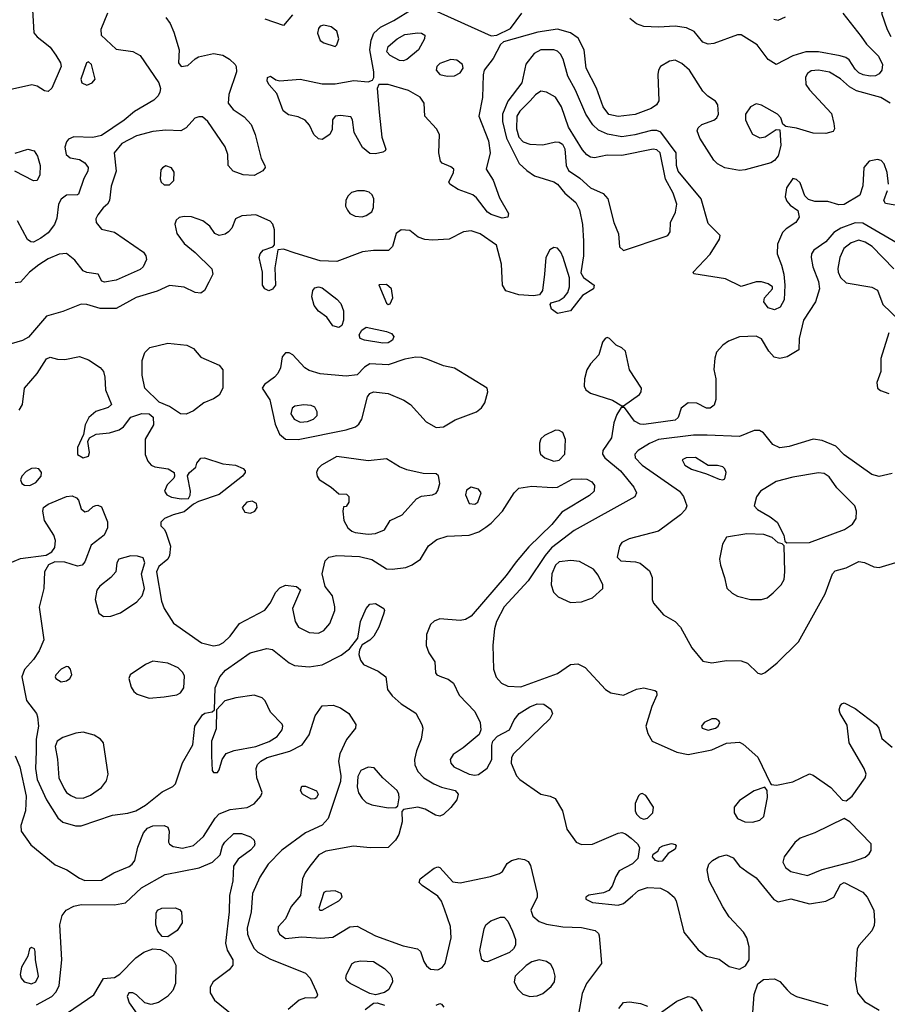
# Model space of a CAD drawing. Extents: x 1173029 to 1307123, y 522559 to 678521.
# Tile 43 of 256: x 1198640 to 1203359, y 548233 to 553589. Entities that reach past the tile are written whole.
import ezdxf

# ---------------------------------------------------------------- set-up
doc = ezdxf.new("R2010")
doc.units = 0

msp = doc.modelspace()

# ---------------------------------------------------------------- linework, layer by layer
at = {"layer": '0CON10XD'}
for points in [[(1203475, 553737.1), (1203345, 553651.2), (1203328, 553625), (1203357.5, 553535), (1203378.2, 553498.2)], [(1198707.5, 553675), (1198717.6, 553517.6), (1198734.2, 553495), (1198785, 553455.7), (1198805, 553440), (1198836.8, 553396.8), (1198862.3, 553355), (1198866.1, 553335), (1198815, 553215.8), (1198795, 553197.8), (1198775, 553202.5), (1198735, 553227.3), (1198705.5, 553234.5), (1198585, 553207.1)], [(1203375, 553134.7), (1203324.2, 553165), (1203191.6, 553201.6), (1203154.2, 553224.2), (1203105, 553267.9), (1203045, 553302.7), (1202985, 553313.8), (1202945, 553310.5), (1202925, 553297.1), (1202913.5, 553276.5), (1202916, 553236), (1202935, 553206.7), (1203055, 553077.8), (1203068.8, 553025), (1203071.4, 552995), (1203065, 552981.2), (1203025, 552970), (1202955, 552971.5), (1202865, 552998.8), (1202807.7, 553007.7), (1202790.8, 553020.8), (1202779.5, 553055), (1202761.9, 553075), (1202675, 553124.3), (1202645, 553130.8), (1202615, 553114), (1202588, 553075), (1202587.5, 553045), (1202602.1, 553012.1), (1202626.4, 552966.4), (1202665, 552946.9), (1202695, 552951.4), (1202755, 552991.2), (1202775, 552990), (1202779.2, 552905), (1202765, 552847.5), (1202745, 552822.9), (1202725, 552809.4), (1202585, 552771.4), (1202555, 552769.4), (1202475, 552783.1), (1202435, 552804.2), (1202416, 552825), (1202338.9, 552945), (1202324.2, 552985), (1202329.7, 553000.3), (1202351.1, 553018.9), (1202415, 553042.9), (1202431.2, 553055), (1202441.2, 553075), (1202437.5, 553125), (1202424.3, 553145), (1202382.8, 553172.8), (1202355, 553200), (1202282.5, 553315), (1202241.2, 553351.2), (1202205, 553368.2), (1202175, 553363.4), (1202125.6, 553335), (1202114.5, 553315), (1202111.3, 553291.3), (1202117.1, 553147.1), (1202103.8, 553126.2), (1202075, 553106.5), (1201987.4, 553072.6), (1201895, 553061.6), (1201845, 553073.1), (1201814.2, 553115), (1201777.2, 553217.2), (1201721.3, 553325), (1201709.6, 553425), (1201677.9, 553487.9), (1201635, 553517.7), (1201565, 553537.1), (1201458.1, 553521.9), (1201271.3, 553468.7), (1201255.5, 553454.5), (1201215, 553377.1), (1201167.1, 553315), (1201160.9, 553289.1), (1201156.4, 553166.4), (1201136.8, 553065), (1201189.4, 552929.4), (1201198.8, 552865), (1201177.5, 552775), (1201215, 552715.7), (1201249.3, 552619.3), (1201298, 552535), (1201295, 552514), (1201265, 552510), (1201205, 552528.6), (1201185, 552541.1), (1201125, 552620.6), (1201105, 552636.7), (1201025, 552665.7), (1200980, 552695), (1200973.6, 552706.4), (1200998.8, 552755), (1201001.2, 552775), (1200985, 552788), (1200937.7, 552807.7), (1200928.8, 552818.8), (1200919.4, 552865), (1200922.5, 552965), (1200906.7, 552995), (1200844.4, 553065), (1200839.4, 553135), (1200818.1, 553168.1), (1200755, 553203.8), (1200645, 553236.5), (1200594, 553236), (1200584, 553215), (1200596, 553086), (1200609.6, 552949.6), (1200630.8, 552885), (1200628, 552875), (1200615, 552868.6), (1200575, 552859.1), (1200545, 552861.5), (1200505, 552894.3), (1200458.6, 552975), (1200450, 553045), (1200440.3, 553060.3), (1200385, 553068.6), (1200355.9, 553064.1), (1200342, 553045), (1200339.2, 552990.8), (1200326, 552965), (1200285, 552937.1), (1200265, 552940), (1200240, 552965), (1200215.4, 553015.4), (1200192.4, 553042.4), (1200155, 553060.8), (1200101.3, 553071.3), (1200072.6, 553092.6), (1200037.9, 553187.9), (1199996.7, 553235), (1199986.7, 553255), (1199987.5, 553275), (1200005, 553282.5), (1200032.3, 553262.3), (1200055, 553255.8), (1200165, 553265.6), (1200285, 553240.5), (1200355, 553240.5), (1200457.6, 553257.6), (1200535, 553250), (1200559.2, 553260.8), (1200566, 553275), (1200566.5, 553305), (1200544.1, 553425), (1200551.9, 553478.1), (1200566.8, 553515), (1200602.3, 553547.7), (1200675, 553584.2), (1200775, 553645.5)], [(1200895, 553640.3), (1201205, 553501.1), (1201234.5, 553505.5), (1201308.8, 553541.2), (1201371.2, 553625)], [(1199118.1, 553625), (1199082, 553535), (1199082.5, 553505), (1199165, 553428.8), (1199255, 553415.6), (1199295, 553394.2), (1199396.7, 553245), (1199406.7, 553215), (1199403.1, 553195), (1199394, 553175), (1199369.1, 553150.9), (1199265, 553089.6), (1199208, 553042), (1199085, 552959.6), (1199038.3, 552948.3), (1198935, 552952.5), (1198905, 552938.8), (1198894.3, 552925), (1198885.8, 552895), (1198892.9, 552855), (1198915, 552837.5), (1198965, 552828.1), (1198995, 552810.6), (1199012.7, 552785), (1199010.4, 552765), (1198989.5, 552725), (1198959.4, 552640.6), (1198954, 552636), (1198895, 552633.6), (1198865, 552612.2), (1198850.7, 552585), (1198841.2, 552508.8), (1198828.8, 552475), (1198795, 552428.9), (1198755, 552399.6), (1198715, 552378.8), (1198700.7, 552380.7), (1198682.9, 552392.9), (1198628.9, 552495)], [(1199435, 553600), (1199458.3, 553568.3), (1199478.9, 553521.1)], [(1200122.9, 553615), (1200075, 553556.7), (1199975, 553592)], [(1203116.7, 553625), (1203216.7, 553496.7), (1203245.3, 553455.3), (1203310.9, 553390.9), (1203333.6, 553345), (1203329.7, 553315), (1203315, 553293.6), (1203295, 553283.9), (1203265, 553281.6), (1203228.5, 553288.5), (1203205, 553300.3), (1203185, 553319.2), (1203151, 553371), (1203133.5, 553383.5), (1203103.2, 553393.2), (1202983.9, 553413.9), (1202915, 553414.7), (1202845, 553392.5), (1202755, 553344.4), (1202711.8, 553371.8), (1202651.5, 553451.5), (1202565, 553506.7), (1202545, 553506.5), (1202415, 553460.3), (1202385, 553455.4), (1202355, 553466.2), (1202307.9, 553525), (1202267.5, 553545), (1202205, 553554.3), (1202115, 553547.9), (1202035, 553552), (1201995, 553566.2), (1201958.5, 553595)], [(1202741.5, 553591.5), (1202765, 553586.9), (1202805, 553604.5)], [(1199478.9, 553521.1), (1199507.8, 553425), (1199504.5, 553355), (1199518.8, 553335), (1199555, 553338.9), (1199593.8, 553376.2), (1199613, 553387), (1199695, 553405.3), (1199745.7, 553395.8), (1199780.6, 553375), (1199811.4, 553345), (1199818, 553335), (1199820, 553305), (1199777.4, 553182.6), (1199774.6, 553135), (1199800.9, 553100.9), (1199860.9, 553060.9), (1199898.7, 553018.7), (1199921.4, 552965), (1199954.1, 552834.1), (1199973.3, 552795), (1199975.6, 552785), (1199962.7, 552767.3), (1199915, 552742.1), (1199855.5, 552744.5), (1199801.4, 552765), (1199774.4, 552795), (1199771.9, 552855), (1199757.4, 552897.4), (1199662.7, 553035), (1199635, 553060.4), (1199615, 553061.2), (1199592.5, 553052.5), (1199545, 553000), (1199516.3, 552983.7), (1199435, 552988.2), (1199365, 552981.2), (1199275, 552957.2), (1199195.2, 552914.8), (1199153.8, 552865), (1199165.4, 552765), (1199137, 552683), (1199129.2, 552605), (1199118, 552585), (1199093.8, 552566.2), (1199065, 552527.1), (1199054.6, 552505), (1199056.4, 552485), (1199085, 552450), (1199155, 552432.9), (1199312.5, 552325), (1199325.8, 552305), (1199329.2, 552285), (1199311.2, 552245), (1199295, 552230.8), (1199165, 552171.4), (1199101.2, 552161.2), (1199087, 552167), (1199067.5, 552205), (1199005, 552213.1), (1198985, 552223.1), (1198939.9, 552279.9), (1198895, 552316.5), (1198855, 552313.8), (1198795, 552288.7), (1198744.5, 552255), (1198693.1, 552215), (1198645, 552161.4), (1198615, 552157.5)], [(1200355, 553443.8), (1200365, 553452.5), (1200375.6, 553485), (1200365, 553526.2), (1200335, 553549.2), (1200295, 553560), (1200275, 553554.2), (1200265, 553541.2), (1200259.1, 553515), (1200274.4, 553475), (1200295, 553462.5), (1200355, 553443.8)], [(1200725, 553365.4), (1200705, 553367.5), (1200655, 553393.8), (1200637.3, 553415), (1200645, 553443.3), (1200692.2, 553485), (1200735, 553508.5), (1200805, 553517.8), (1200825.5, 553515.5), (1200843.3, 553505), (1200842, 553485), (1200808.5, 553425), (1200745, 553371.8), (1200725, 553365.4)], [(1203364.6, 552695), (1203357.4, 552757.4), (1203342.1, 552805), (1203325, 552822.5), (1203305, 552829.1), (1203260.6, 552819.4), (1203231.4, 552785), (1203225.7, 552685), (1203210, 552635), (1203125, 552583.6), (1203095, 552582.5), (1203035, 552599.2), (1202965, 552600), (1202930.5, 552610.5), (1202910.5, 552630.5), (1202885, 552701.2), (1202865, 552720), (1202845, 552724.2), (1202810, 552675), (1202803.3, 552625), (1202812.2, 552602.2), (1202830.2, 552580.2), (1202871.7, 552551.7), (1202879.5, 552515), (1202861.5, 552485), (1202809, 552451), (1202789.3, 552430.7), (1202761.4, 552368.6), (1202760.8, 552315), (1202784.3, 552254.3), (1202795.3, 552205.3), (1202802.5, 552145), (1202797.8, 552065), (1202775.5, 552025), (1202745, 552010.4), (1202711.7, 552021.7), (1202687.1, 552055), (1202690.8, 552075), (1202733.8, 552125), (1202733.8, 552135), (1202711.7, 552151.7), (1202675, 552162.7), (1202645, 552162.7), (1202565, 552136.9), (1202478.9, 552178.9), (1202307, 552207), (1202302.5, 552215), (1202396.3, 552313.7), (1202446, 552395), (1202450, 552415), (1202385, 552480), (1202346.9, 552615), (1202221.9, 552765), (1202212.4, 552795), (1202210.3, 552865), (1202126.3, 552976.3), (1202105, 552986.2), (1202075.8, 552985.8), (1201985, 552961.9), (1201915, 552952.4), (1201836.4, 552966.4), (1201788.5, 552988.5), (1201756.8, 553016.8), (1201719.3, 553075), (1201663.5, 553205), (1201622.1, 553282.1), (1201595.3, 553375), (1201581.5, 553401.5), (1201565, 553417.5), (1201545, 553425.3), (1201475, 553425.8), (1201437.7, 553405), (1201393.2, 553346.8), (1201371.5, 553245), (1201294.4, 553145.6), (1201265.2, 553074.8), (1201265.2, 553035), (1201288.1, 552945), (1201356.4, 552806.3), (1201398.1, 552768.1), (1201440.3, 552740.3), (1201545, 552706.7), (1201564.4, 552695), (1201605.2, 552645.2), (1201664.5, 552595), (1201685.4, 552555.4), (1201701.3, 552475), (1201707.1, 552385), (1201705.7, 552304.3), (1201692.2, 552212.2), (1201706.7, 552186.7), (1201763.8, 552145), (1201761.2, 552125), (1201701.9, 552088.1), (1201635, 552006), (1201565, 551990), (1201533.3, 552015), (1201525, 552040), (1201531.2, 552048.8), (1201575, 552061.2), (1201600.9, 552079.1), (1201622, 552105), (1201630, 552135), (1201630, 552185), (1201595.8, 552295), (1201584.1, 552325), (1201565, 552346.8), (1201545, 552349.6), (1201523.1, 552336.9), (1201501.5, 552295), (1201494.5, 552205.5)], [(1200965, 553281.1), (1201005, 553283.3), (1201035, 553300), (1201051.9, 553325), (1201048.1, 553345), (1201018.3, 553368.3), (1200985, 553373.1), (1200925, 553350.5), (1200908.1, 553335), (1200905.7, 553315), (1200925, 553290), (1200965, 553281.1)], [(1199005, 553232.9), (1199033.3, 553245), (1199051.2, 553265), (1199030, 553345), (1199015, 553360), (1199003.8, 553355), (1198973.1, 553265), (1198978, 553245), (1199005, 553232.9)], [(1201925, 552334.2), (1202151.1, 552408.9), (1202164.4, 552415.6), (1202178, 552435), (1202180, 552485), (1202207.8, 552542.2), (1202214, 552585), (1202193.4, 552645), (1202152.3, 552722.3), (1202123.3, 552865), (1202105, 552881.1), (1202085, 552883.9), (1201915, 552850.4), (1201835, 552852.5), (1201767.1, 552837.1), (1201745, 552841.4), (1201725, 552854.2), (1201701.5, 552881.5), (1201624.1, 553004.1), (1201587.5, 553115), (1201555, 553168.2), (1201505, 553195.4), (1201475, 553199.6), (1201445, 553180.4), (1201417, 553147), (1201359.5, 553090.5), (1201343.3, 553065), (1201341.8, 552995), (1201355, 552950.4), (1201378.8, 552925), (1201415, 552911.9), (1201485, 552907.4), (1201555, 552923.9), (1201575, 552921.8), (1201591.7, 552911.7), (1201605.9, 552885.9), (1201611.8, 552795), (1201625, 552767.9), (1201687.1, 552727.1), (1201745, 552674.6), (1201812.7, 552642.7), (1201838.9, 552615), (1201871.9, 552485), (1201896.1, 552423.9), (1201902.7, 552352.7), (1201925, 552334.2)], [(1198615, 552862.5), (1198685, 552885.5), (1198718.6, 552875), (1198737.3, 552847.3), (1198751.1, 552795), (1198748.9, 552745), (1198735, 552713.8), (1198715, 552712.5), (1198612.9, 552765)], [(1199455, 552690), (1199477.5, 552715), (1199479.3, 552759.3), (1199465, 552783.3), (1199435, 552793.8), (1199416.1, 552783.9), (1199408.3, 552771.7), (1199403.9, 552723.9), (1199410, 552705), (1199425, 552690), (1199455, 552690)], [(1200502.7, 552517.3), (1200525, 552524.2), (1200555, 552543.8), (1200563.6, 552566.4), (1200565.5, 552615), (1200556.6, 552636.6), (1200540.6, 552650.6), (1200515, 552658.6), (1200477.9, 552657.9), (1200445, 552648.5), (1200425, 552629.4), (1200413.8, 552605), (1200412.9, 552575), (1200422.4, 552552.4), (1200435.4, 552535.4), (1200465, 552519.4), (1200502.7, 552517.3)], [(1203455, 552570), (1203349.3, 552589.3), (1203340, 552605), (1203359.4, 552660.6)], [(1201494.5, 552205.5), (1201484.2, 552115.8), (1201467.7, 552092.3), (1201435, 552087.1), (1201355, 552091.5), (1201285, 552114.4), (1201266.5, 552145), (1201259.8, 552259.8), (1201232.5, 552362.5), (1201145, 552424.6), (1201095, 552440), (1201053.8, 552435), (1200975.5, 552394.5), (1200885, 552389.5), (1200843.4, 552393.4), (1200806.7, 552405), (1200762.2, 552442.2), (1200715, 552445.6), (1200687.1, 552425), (1200668, 552355), (1200646.8, 552333.2), (1200564, 552334), (1200505, 552325.3), (1200365, 552273.4), (1200275, 552276.3), (1200138.1, 552318.1), (1200075, 552341.5), (1200043.9, 552336.1), (1200028.3, 552238.3), (1200031.2, 552145), (1200015, 552123.3), (1199995, 552113.3), (1199974.1, 552124.1), (1199960, 552145), (1199960.8, 552215), (1199942.5, 552295), (1199948, 552315), (1199963.8, 552335), (1200017.3, 552352.7), (1200025.9, 552364.1), (1200026.4, 552446.3), (1200016, 552476), (1200002.8, 552492.8), (1199925, 552526.7), (1199848.8, 552521.2), (1199814.1, 552505.9), (1199793.3, 552455), (1199775.8, 552434.2), (1199756.9, 552423.1), (1199725, 552415.8), (1199701.2, 552425), (1199674, 552465), (1199635.5, 552495.5), (1199574.4, 552515.6), (1199535, 552518.6), (1199507.7, 552512.3), (1199491.2, 552498.8), (1199484.1, 552475.9), (1199494.3, 552425), (1199535, 552370.8), (1199595, 552322), (1199684.4, 552234.4), (1199690.8, 552205), (1199669.2, 552160.8), (1199645, 552116), (1199625, 552101.4), (1199595, 552105.7), (1199535, 552134.5), (1199455, 552143.5), (1199387.2, 552112.8), (1199273.2, 552076.8), (1199165, 552018.2), (1199077.2, 552017.2), (1199005, 552038.8), (1198975, 552040.9), (1198875, 552002.2), (1198785, 551976.2), (1198687.4, 551862.6), (1198655.5, 551844.5), (1198562.6, 551817.4)], [(1203435, 552360.3), (1203225, 552481.4), (1203185, 552483.8), (1203105.9, 552454.1), (1203068.9, 552431.1), (1203025, 552381.1), (1202958.8, 552335), (1202946, 552315), (1202944.2, 552295), (1202954.5, 552245), (1202985.3, 552165), (1202990.7, 552125), (1202969.1, 552055), (1202902.3, 551955), (1202879.2, 551855), (1202877.5, 551792.5), (1202814.3, 551755.7), (1202775, 551745.6), (1202742.8, 551752.8), (1202715, 551785.8), (1202675, 551852.9), (1202645, 551866.8), (1202555, 551862.9), (1202495, 551840.6), (1202465, 551818.6), (1202430.6, 551779.4), (1202421.7, 551748.3), (1202415.8, 551685.8), (1202425.7, 551635), (1202426.8, 551523.2), (1202418, 551492), (1202395, 551475.8), (1202375, 551475.8), (1202323.6, 551503.6), (1202276.7, 551505), (1202237.5, 551475), (1202221.4, 551425), (1202205, 551411.1), (1202035, 551386.7), (1202015, 551389.4), (1201984.5, 551404.5), (1201929.3, 551479.3), (1201911.2, 551478.8), (1201888.3, 551441.7), (1201870.8, 551395), (1201858.6, 551315), (1201812.5, 551245), (1201810, 551225), (1201823.3, 551205), (1201907.1, 551135), (1201980, 551045), (1201994.1, 551015.9), (1201985, 550993.8), (1201655, 550810.9), (1201533.4, 550716.7), (1201497.8, 550675), (1201405, 550535.5), (1201274.7, 550395), (1201234.1, 550315), (1201222.7, 550275), (1201214, 550186), (1201217.7, 550055), (1201231.5, 550011.5), (1201260, 549980), (1201295, 549963.1), (1201365, 549960), (1201565, 550031.4), (1201635, 550081.4), (1201675, 550085.7), (1201715.5, 550065.5), (1201825.8, 549945), (1201855, 549926.9), (1201925, 549913.5), (1201995, 549946.7), (1202034.4, 549954.4), (1202095, 549940), (1202103.9, 549933.9), (1202106, 549915), (1202077.6, 549852.4), (1202045.6, 549745), (1202055.7, 549705.7), (1202080, 549665), (1202215, 549604.5), (1202275, 549590.8), (1202405, 549617.1), (1202485, 549652.9), (1202555, 549657.9), (1202575, 549647.9), (1202655, 549576.2), (1202723, 549433), (1202727.5, 549427.5), (1202755.7, 549424.3), (1202845, 549442.5), (1202935, 549485.8), (1202955, 549479.2), (1203051.4, 549411.4), (1203115, 549342.5), (1203135, 549340), (1203168.1, 549365), (1203238.8, 549465), (1203243.3, 549485), (1203233.8, 549515), (1203151.9, 549655), (1203140.3, 549750.3), (1203101.8, 549815), (1203097.5, 549835), (1203102.2, 549855), (1203112.4, 549867.6), (1203125, 549871.9), (1203185, 549841.4), (1203298.1, 549755), (1203312.5, 549735), (1203329.3, 549679.3), (1203385, 549631.2)], [(1203395, 552233.1), (1203276, 552355), (1203239.1, 552379.1), (1203205, 552389), (1203162.5, 552375), (1203122.8, 552345), (1203100, 552295), (1203089.7, 552235), (1203091.6, 552215), (1203105, 552185.6), (1203135, 552157.5), (1203274.2, 552134.2), (1203305, 552116.7), (1203335, 552040), (1203423.3, 551955)], [(1200375, 551914.3), (1200343.3, 551923.3), (1200310, 551970), (1200265, 552003.8), (1200240.8, 552035), (1200228.9, 552081.1), (1200234.2, 552115), (1200245, 552130), (1200265, 552135.6), (1200285, 552129.4), (1200365, 552069.5), (1200386.5, 552045), (1200400.5, 552005), (1200400.6, 551955), (1200392, 551925), (1200375, 551914.3)], [(1200645, 552040), (1200655, 552042.5), (1200668.9, 552075), (1200662.2, 552125), (1200635, 552148.5), (1200593.8, 552146.2), (1200635, 552047.5), (1200645, 552040)], [(1200615, 551829.2), (1200515, 551845.5), (1200492, 551855), (1200485.8, 551875), (1200500.3, 551899.7), (1200525, 551916), (1200635, 551893.4), (1200661.8, 551881.8), (1200675.5, 551865), (1200667.3, 551845), (1200645, 551831.2), (1200615, 551829.2)], [(1203367.8, 551885), (1203324, 551745), (1203323.8, 551675), (1203302, 551615), (1203306.2, 551585), (1203322.1, 551572.1), (1203366.7, 551555)], [(1199545, 551443.3), (1199515, 551445.6), (1199454, 551485), (1199398.9, 551508.9), (1199320, 551585), (1199305.6, 551655.6), (1199305.4, 551735), (1199320.8, 551779.2), (1199347.5, 551805), (1199445, 551829.7), (1199548.3, 551818.3), (1199585, 551800.9), (1199625, 551753.3), (1199725, 551709.2), (1199744, 551685), (1199745.6, 551585), (1199725, 551546.2), (1199694.3, 551525.7), (1199641.2, 551505), (1199585, 551461.9), (1199545, 551443.3)], [(1201925, 551487.5), (1202010.9, 551549.1), (1202020.6, 551565), (1202022.2, 551585), (1201956.5, 551685), (1201935, 551786), (1201915, 551804.2), (1201885, 551818), (1201848.8, 551855), (1201835, 551859.2), (1201823.8, 551855), (1201809.2, 551835), (1201789.2, 551765), (1201745, 551716.9), (1201725.5, 551685), (1201712.7, 551635), (1201710, 551595), (1201719.2, 551575), (1201745, 551557.8), (1201865, 551518.6), (1201915, 551487.5), (1201925, 551487.5)], [(1198637.5, 551465), (1198655.6, 551495), (1198665.6, 551585), (1198735.6, 551665), (1198785, 551744), (1198805, 551752.5), (1198845, 551742.2), (1198885, 551740.9), (1198965, 551757.3), (1199015, 551739.1), (1199077.3, 551697.3), (1199095.9, 551675.9), (1199103.8, 551645), (1199106.2, 551575), (1199140, 551495), (1199120.8, 551479.2), (1199055, 551457.5), (1199016.5, 551425), (1198996.7, 551385), (1198987.5, 551332.5), (1198955, 551262.5), (1198955, 551224), (1198985, 551205.7), (1199015, 551214.2), (1199020, 551235), (1199011.2, 551295), (1199020, 551315), (1199056.3, 551333.7), (1199128, 551342), (1199181.7, 551358.3), (1199205.4, 551374.6), (1199245, 551426.2), (1199305, 551445.8), (1199345, 551444), (1199366.8, 551426.8), (1199368.1, 551385), (1199322.4, 551307.6), (1199323.2, 551223.2), (1199337.3, 551187.3), (1199355, 551166.2), (1199375, 551156), (1199447.5, 551145), (1199480, 551125), (1199482.5, 551105), (1199477.5, 551095), (1199441.7, 551058.3), (1199426.7, 551025), (1199440, 551005), (1199465, 550991.2), (1199518.3, 550981.7), (1199557.5, 550985), (1199567.5, 551002.5), (1199569.2, 551025), (1199553, 551107), (1199563.6, 551126.4), (1199597.5, 551155), (1199604.1, 551175.9), (1199625, 551203.3), (1199645, 551205.8), (1199745, 551173.5), (1199813.3, 551165), (1199855, 551148.1), (1199865.8, 551135), (1199865.8, 551125), (1199851.4, 551105), (1199725, 551005.4), (1199611.9, 550968.1), (1199585, 550953.8), (1199535, 550912.5), (1199475, 550896), (1199427.5, 550875), (1199407.5, 550855), (1199407.5, 550835), (1199427.5, 550815), (1199436.2, 550796.2), (1199460, 550725), (1199454, 550675), (1199445, 550653.8), (1199395.9, 550614.1), (1199384, 550585), (1199411.9, 550425), (1199425.7, 550385), (1199476.4, 550306.4), (1199629.7, 550199.7), (1199695, 550182.5), (1199725, 550187.5), (1199748.5, 550201.5), (1199784.4, 550235), (1199835.8, 550305), (1199972.6, 550377.4), (1200002, 550415), (1200034, 550475), (1200055, 550498.6), (1200085, 550513.3), (1200145.8, 550505.8), (1200167, 550487), (1200124.3, 550385), (1200138.9, 550315), (1200157.1, 550285), (1200215, 550255.6), (1200265, 550251.5), (1200295, 550266.5), (1200326.4, 550303.7), (1200353.6, 550375), (1200354.5, 550395), (1200340.8, 550455), (1200302, 550505), (1200286, 550575), (1200301.2, 550645), (1200321.2, 550665), (1200365.5, 550674.5), (1200488.8, 550668.8), (1200555, 550652.1), (1200635, 550601.5), (1200665, 550598.9), (1200740.8, 550609.2), (1200775, 550624.1), (1200820, 550655), (1200863.8, 550726.2), (1200908.7, 550761.3), (1200965, 550779.4), (1201085, 550784.4), (1201136.6, 550803.4), (1201175, 550828.2), (1201205, 550850.8), (1201266.7, 550915), (1201329.4, 551015), (1201355, 551040.6), (1201425, 551052.1), (1201536.5, 551043.5), (1201565, 551046.4), (1201645, 551089.2), (1201695, 551092.1), (1201725, 551088.5), (1201752.5, 551075), (1201766.7, 551055), (1201765.5, 551025), (1201739.9, 551000.1), (1201589.5, 550910.5), (1201535, 550842.9), (1201409.4, 550720.6), (1201340.2, 550639.8), (1201286.8, 550565), (1201095, 550343.3), (1201065, 550326.7), (1201035, 550320), (1200925, 550329.6), (1200895, 550316.2), (1200875, 550299.4), (1200852.7, 550245), (1200850, 550185), (1200864.6, 550144.6), (1200898, 550095), (1200902, 550035), (1200908.8, 550025), (1200935, 550014.4), (1200971.3, 550001.3), (1200999.5, 549979.5), (1201030, 549915), (1201116.1, 549826.1), (1201144.4, 549765), (1201148.1, 549725), (1201139.1, 549700.9), (1201052.1, 549627.9), (1200998.1, 549591.9), (1200981.5, 549565), (1200984.5, 549545), (1201001.9, 549525), (1201085, 549484.6), (1201115, 549478.9), (1201135, 549482.9), (1201183, 549517), (1201208.6, 549565), (1201207.9, 549642.1), (1201214.3, 549665), (1201239.3, 549690.7), (1201304.5, 549725), (1201329.5, 549780.5), (1201355.8, 549814.2), (1201415, 549851.5), (1201455, 549866.6), (1201490, 549865), (1201529.1, 549839.1), (1201538.6, 549815), (1201522.9, 549785), (1201325.4, 549595), (1201314.6, 549575), (1201313.1, 549545), (1201341.5, 549475), (1201360.6, 549455), (1201475, 549375.6), (1201525.6, 549365.6), (1201552.1, 549352.1), (1201592.9, 549285), (1201615.6, 549185), (1201666.2, 549115), (1201695, 549102.5), (1201755, 549103.3), (1201895, 549163.8), (1201915, 549167.5), (1201935, 549160), (1201965, 549135.9), (1202000, 549105), (1202011.9, 549085), (1202002.5, 549025), (1201972.7, 548997.3), (1201901.2, 548958.8), (1201881.6, 548928.4), (1201862.2, 548875), (1201845, 548851.5), (1201815, 548838.2), (1201735, 548826.9), (1201718.8, 548815), (1201720, 548805), (1201755, 548785.8), (1201895, 548771.8), (1201925, 548780.4), (1201972.5, 548822.5), (1202005, 548852.3), (1202055, 548867.7), (1202124.6, 548864.6), (1202164.6, 548844.6), (1202200, 548815), (1202210.8, 548795), (1202253.1, 548625), (1202329.4, 548529.4), (1202375, 548495.4), (1202445, 548478), (1202498.3, 548438.3), (1202555, 548424.6), (1202587.4, 548442.6), (1202608.5, 548475), (1202607.5, 548545), (1202594.4, 548595), (1202577.1, 548625), (1202499.1, 548709.1), (1202463.6, 548763.7), (1202390.8, 548905), (1202379.5, 548965), (1202388.9, 548995), (1202408.1, 549015), (1202442.9, 549035), (1202485, 549045.3), (1202519.8, 549029.7), (1202555, 548983.5), (1202595, 548954.5), (1202645, 548920), (1202742.6, 548802.6), (1202765, 548789.4), (1202835, 548806.4), (1202935, 548779.3), (1203025, 548792.9), (1203068.9, 548815), (1203104.2, 548885), (1203125, 548895.5), (1203225, 548842.9), (1203249.4, 548815), (1203285.4, 548745.4), (1203290, 548685), (1203287.9, 548662.1), (1203275, 548632), (1203205.7, 548555), (1203194.5, 548535), (1203183.8, 548365), (1203197.7, 548295), (1203235, 548247.3), (1203315, 548200.5)], [(1200155, 551304.7), (1200415, 551357.5), (1200467.1, 551375), (1200485, 551389.4), (1200500.4, 551415), (1200532, 551538), (1200544.5, 551555.5), (1200565, 551564.3), (1200645, 551554.7), (1200729.6, 551519.6), (1200765.3, 551495.3), (1200851.2, 551401.2), (1200905, 551371.2), (1200945, 551374.7), (1201008.7, 551411.3), (1201125, 551456.4), (1201152.1, 551477.9), (1201170.6, 551505), (1201186.7, 551565), (1201182.5, 551585), (1201005, 551692.5), (1200945, 551705.8), (1200859.5, 551740.5), (1200825, 551751.8), (1200795, 551753.6), (1200735, 551742.3), (1200645, 551712), (1200545, 551717.1), (1200515, 551698.9), (1200475, 551657.1), (1200415, 551649.5), (1200275, 551663.3), (1200215, 551681.4), (1200190, 551695), (1200125.6, 551765.6), (1200105, 551777.1), (1200085, 551776.9), (1200067.1, 551755), (1200057.8, 551695), (1200044.3, 551665), (1200026.2, 551643.8), (1199971.4, 551605), (1199959.4, 551585), (1200000.6, 551520.6), (1200029.5, 551389.5), (1200053.9, 551333.9), (1200085, 551307.8), (1200155, 551304.7)], [(1200165, 551400), (1200205, 551402.7), (1200238, 551415), (1200258, 551435), (1200258, 551455), (1200245, 551481.2), (1200225, 551490.8), (1200185, 551494.3), (1200135.9, 551485.9), (1200122, 551475), (1200114.3, 551445), (1200132.5, 551415), (1200165, 551400)], [(1201545, 551187.7), (1201575, 551193.2), (1201605.5, 551225), (1201608.9, 551305), (1201593.3, 551343.3), (1201575, 551354.3), (1201555, 551355.6), (1201495, 551327.5), (1201475, 551308.8), (1201467.5, 551285), (1201467.1, 551245), (1201472.5, 551225), (1201495.4, 551205.4), (1201545, 551187.7)], [(1203385, 551120.4), (1203315, 551103.8), (1203274.1, 551114.1), (1203125, 551221.9), (1203079.1, 551269.1), (1203005, 551299.5), (1202955, 551307.5), (1202825, 551266.7), (1202775, 551260.6), (1202737.2, 551277.2), (1202685, 551341.4), (1202664.5, 551354.5), (1202635, 551353.3), (1202555, 551321.5), (1202378.8, 551328.8), (1202305, 551328.1), (1202114.8, 551305.2), (1202065, 551283.1), (1202004.5, 551245), (1201985.4, 551225), (1201987.5, 551205), (1202025.5, 551165), (1202229.1, 551025), (1202250.4, 550995), (1202268.2, 550945), (1202261.5, 550925), (1202235, 550896.1), (1202115, 550806.7), (1201955, 550764.3), (1201914.5, 550745.5), (1201902, 550725), (1201890, 550665), (1201910, 550645), (1201989.5, 550639.5), (1202015, 550632), (1202065, 550590), (1202080, 550555), (1202080, 550435), (1202087.5, 550415), (1202141.9, 550351.9), (1202205, 550315.4), (1202233.8, 550285), (1202295, 550172.5), (1202355, 550099.4), (1202405, 550089.6), (1202485, 550102.5), (1202565, 550100.5), (1202597.8, 550087.8), (1202654.5, 550034.5), (1202675, 550029.2), (1202695, 550038), (1202759.4, 550090.6), (1202876.7, 550205), (1203020.5, 550465), (1203060.8, 550575), (1203075, 550590), (1203135, 550607.7), (1203205, 550640.9), (1203235, 550636.2), (1203285, 550613.1), (1203315, 550609.3), (1203405, 550636.9)], [(1200535, 550790.9), (1200575, 550793.3), (1200625, 550813.3), (1200655.8, 550864.2), (1200720, 550895), (1200797.7, 550982.3), (1200825, 550996.2), (1200885, 551003.8), (1200905, 551013.3), (1200915, 551027.5), (1200925.7, 551065), (1200917.9, 551107.9), (1200905, 551118), (1200835, 551120), (1200745, 551140), (1200705, 551156.7), (1200635, 551200), (1200535, 551189.5), (1200365, 551213.3), (1200280.8, 551165), (1200261.9, 551145), (1200254.4, 551125), (1200257.1, 551105), (1200268, 551088), (1200335, 551045.8), (1200375, 551010), (1200417, 551007), (1200430, 550995), (1200430, 550965), (1200415, 550940), (1200401.7, 550938.3), (1200397.5, 550915), (1200402.5, 550865), (1200424.4, 550825), (1200446.3, 550806.3), (1200465, 550799.5), (1200535, 550790.9)], [(1202465, 551086.2), (1202475, 551091.2), (1202481.9, 551125), (1202475.6, 551145), (1202465, 551155.7), (1202435.9, 551164.1), (1202384, 551164), (1202315, 551207.1), (1202264.2, 551205.8), (1202242.5, 551195), (1202257.5, 551165), (1202293.2, 551143.2), (1202375, 551118.8), (1202445, 551089.2), (1202465, 551086.2)], [(1198695, 551054.3), (1198728.3, 551071.7), (1198756, 551105), (1198758.8, 551125), (1198743.3, 551145), (1198725, 551150), (1198705, 551146.7), (1198675, 551130.8), (1198650.8, 551105), (1198644.2, 551085), (1198651.2, 551065), (1198665.9, 551055.9), (1198695, 551054.3)], [(1202812.5, 550742.5), (1202935, 550744.5), (1203125.6, 550815), (1203169.1, 550845), (1203190, 550875), (1203191.9, 550915), (1203182.2, 550945), (1203085, 551041.4), (1203043, 551103), (1203015, 551120.6), (1202985, 551123.1), (1202845, 551100.4), (1202755, 551076.5), (1202670, 551025), (1202647, 550993), (1202634.3, 550945), (1202652.5, 550925), (1202722, 550885), (1202760, 550855), (1202796.7, 550785), (1202802.5, 550752.5), (1202812.5, 550742.5)], [(1201115, 550952.5), (1201131.2, 550965), (1201149.2, 551015), (1201135, 551035.7), (1201095, 551045.6), (1201071.1, 551028.9), (1201065.6, 551005), (1201085, 550956.7), (1201115, 550952.5)], [(1198575, 550628), (1198645, 550658.1), (1198784.2, 550675.8), (1198815, 550693.8), (1198831.5, 550718.5), (1198835.5, 550755), (1198825.4, 550785.4), (1198774.4, 550865), (1198765.6, 550915), (1198769.4, 550935), (1198795, 550953.1), (1198895, 550995.7), (1198925, 550998), (1198948.3, 550988.3), (1198960, 550975), (1198975, 550927.5), (1198995, 550912.5), (1199015, 550917.5), (1199039.3, 550940.7), (1199055, 550946.7), (1199065, 550948.8), (1199085, 550938.8), (1199116.8, 550856.8), (1199117.5, 550825), (1199098.8, 550785), (1199029.3, 550730.7), (1198995, 550640), (1198979.2, 550620.8), (1198955, 550616.5), (1198885, 550637.7), (1198831.1, 550638.9), (1198797.1, 550622.9), (1198775.8, 550585), (1198771.9, 550495), (1198746.3, 550393.7), (1198770.8, 550215), (1198745.4, 550155), (1198715, 550108.1), (1198666.4, 550053.6), (1198650.9, 550015), (1198676.2, 549886.2), (1198731.4, 549815), (1198737.4, 549797.4), (1198742.7, 549745), (1198729.3, 549675), (1198728.7, 549608.7), (1198726.8, 549515), (1198735.8, 549455), (1198785.5, 549345.5), (1198847.4, 549247.4), (1198873.8, 549223.8), (1198943.7, 549203.7), (1198975, 549203.5), (1199145, 549262), (1199227.6, 549272.4), (1199272.5, 549285), (1199324.7, 549315.3), (1199415, 549388.2), (1199473.2, 549416.8), (1199488, 549432), (1199525, 549546.7), (1199581.4, 549645), (1199592.9, 549745), (1199635, 549808), (1199646.4, 549816.4), (1199687, 549823), (1199700, 549835), (1199703.8, 549955), (1199728.8, 550015), (1199759.4, 550050.6), (1199894.3, 550145), (1199985, 550168.8), (1200015, 550163.5), (1200105, 550091.1), (1200135.4, 550075.4), (1200215, 550067.9), (1200285, 550079.6), (1200388.5, 550131.5), (1200434.2, 550165.8), (1200480, 550225), (1200493.5, 550315), (1200524.4, 550385), (1200545, 550408.6), (1200575, 550412.9), (1200620, 550385), (1200623.8, 550375), (1200619.2, 550355), (1200593.3, 550285), (1200565.6, 550235), (1200545, 550214), (1200502, 550188), (1200488.3, 550161.7), (1200483.8, 550135), (1200494, 550105), (1200510.7, 550080.7), (1200590, 550045), (1200630.8, 550015), (1200640.8, 549945), (1200665, 549911.4), (1200715, 549867.1), (1200795, 549816), (1200827.8, 549755), (1200833.3, 549735), (1200824.3, 549675.7), (1200797.6, 549612.4), (1200786.9, 549565), (1200790, 549535), (1200805, 549498.8), (1200838, 549465), (1200892.9, 549432.9), (1200935, 549414.6), (1201008.9, 549395), (1201024.6, 549375), (1201017.1, 549345), (1200985, 549302.5), (1200945, 549265.8), (1200925, 549256.9), (1200901.1, 549261.1), (1200845, 549294.4), (1200805, 549304.4), (1200727, 549293), (1200718.3, 549281.7), (1200720.8, 549225), (1200702.8, 549157.2), (1200684.2, 549125), (1200645, 549086), (1200546.2, 549083.8), (1200455, 549092.7), (1200304.7, 549065.3), (1200267.8, 549045), (1200217.3, 548985), (1200191.9, 548948.1), (1200178.7, 548915), (1200167.3, 548825), (1200116, 548765), (1200085, 548697.1), (1200046, 548655), (1200044.2, 548635), (1200052.5, 548615), (1200085, 548590), (1200175, 548600.5), (1200277.6, 548592.4), (1200343, 548597), (1200435, 548654.3), (1200475, 548658.1), (1200574.7, 548604.7), (1200725, 548551.5), (1200803.3, 548535), (1200820, 548520), (1200837.5, 548465), (1200851.8, 548441.7), (1200875, 548424.6), (1200915, 548420.3), (1200937.7, 548432.3), (1200954.2, 548455), (1200986.7, 548595), (1200983.2, 548656.8), (1200950.8, 548750.8), (1200933.8, 548793.8), (1200915, 548820.8), (1200828.7, 548878.7), (1200813.3, 548895), (1200818.8, 548915), (1200895, 548972.7), (1200915, 548980.5), (1200925, 548977.5), (1200995, 548898.1), (1201035, 548893.6), (1201201.2, 548928.8), (1201250, 548945), (1201266.7, 548955), (1201292, 548998), (1201315, 549014.4), (1201354.7, 549025.3), (1201385, 549021.1), (1201405, 549008.9), (1201417.4, 548987.4), (1201454.7, 548835), (1201454.7, 548815), (1201420.7, 548745), (1201431.8, 548711.8), (1201465, 548682.5), (1201505, 548668), (1201594.1, 548654.1), (1201695, 548650), (1201769.2, 548635), (1201787.8, 548617.8), (1201792.5, 548605), (1201798.3, 548521.7)], [(1199895, 550904.4), (1199918.6, 550915), (1199931.8, 550935), (1199927.3, 550957.3), (1199905, 550970), (1199875, 550963.6), (1199850, 550935), (1199865, 550910), (1199895, 550904.4)], [(1202675, 550434.3), (1202705.7, 550444.3), (1202738.3, 550471.7), (1202781.2, 550515), (1202797.3, 550542.7), (1202802.5, 550585), (1202797.5, 550727.5), (1202787.5, 550737.5), (1202765, 550743.3), (1202732.7, 550772.7), (1202687.5, 550787.5), (1202595, 550791.5), (1202485, 550774.2), (1202463.3, 550736.7), (1202446.7, 550655), (1202450.9, 550620.9), (1202474.2, 550555), (1202486.6, 550496.6), (1202515, 550468.9), (1202545, 550453.2), (1202615, 550434.6), (1202675, 550434.3)], [(1199095, 550342.5), (1199135, 550344.5), (1199187.6, 550362.4), (1199277.9, 550422.1), (1199305.4, 550454.6), (1199318.1, 550495), (1199302, 550575), (1199320, 550635), (1199310.7, 550660.7), (1199280.8, 550670.8), (1199245, 550673.1), (1199180, 550655), (1199168, 550635), (1199162.5, 550585), (1199135.6, 550555), (1199075, 550508.2), (1199058.8, 550485), (1199049.6, 550435), (1199070.4, 550360.4), (1199095, 550342.5)], [(1201635, 550417.7), (1201695, 550422.7), (1201755.4, 550444.6), (1201811.2, 550495), (1201812, 550515), (1201787, 550567), (1201760.3, 550600.3), (1201685, 550641.9), (1201637.4, 550647.4), (1201575, 550639.6), (1201555, 550621.5), (1201534.8, 550575), (1201531.4, 550515), (1201543.2, 550475), (1201569.1, 550449.1), (1201635, 550417.7)], [(1199345, 549897.3), (1199425, 549904.7), (1199495, 549915.6), (1199515, 549927.5), (1199533.1, 549955), (1199537.2, 550017.2), (1199528, 550038), (1199502.7, 550062.7), (1199445, 550089.1), (1199365, 550098.8), (1199325, 550082), (1199241.5, 550025), (1199234.5, 550004.5), (1199247.2, 549957.2), (1199260, 549935), (1199279.8, 549919.8), (1199345, 549897.3)], [(1198865, 549987.5), (1198895, 549991.9), (1198912.5, 550005), (1198922.9, 550025), (1198915.7, 550055.7), (1198905, 550068.8), (1198895, 550071.2), (1198865, 550055.8), (1198836, 550025), (1198833.8, 550015), (1198836.7, 550005), (1198865, 549987.5)], [(1199715, 549493.3), (1199725, 549507.5), (1199740.8, 549565), (1199762.9, 549597.1), (1199805.9, 549614.1), (1199925, 549635.7), (1199997.1, 549662.9), (1200039.6, 549690.4), (1200068.2, 549725), (1200072.1, 549745), (1200067, 549757), (1200005, 549821.9), (1199975, 549884), (1199959.6, 549899.6), (1199914.6, 549914.6), (1199815, 549900.4), (1199755, 549882.9), (1199710, 549835), (1199708.8, 549731.2), (1199684, 549665), (1199682.5, 549585), (1199686.7, 549505), (1199695, 549493.3), (1199715, 549493.3)], [(1198615.4, 549585), (1198641.6, 549525), (1198674.7, 549365), (1198672.2, 549285), (1198645.5, 549205), (1198648.5, 549175), (1198700.5, 549100.5), (1198832.2, 548992.2), (1198895.8, 548965), (1198965, 548918.5), (1198995, 548905.5), (1199085, 548907.8), (1199152.6, 548947.4), (1199235, 548981.5), (1199252.2, 548995), (1199266.1, 549015), (1199283.4, 549086.6), (1199313.6, 549165), (1199335, 549190), (1199365, 549203.9), (1199425, 549205.5), (1199445, 549195.6), (1199453.8, 549175), (1199448.6, 549115), (1199454, 549104), (1199475, 549091.2), (1199525, 549082), (1199585, 549096.9), (1199640, 549145), (1199704, 549246), (1199725, 549269.5), (1199785, 549292), (1199876.4, 549303.6), (1199916, 549324), (1199951.8, 549365), (1199958.9, 549385), (1199930.7, 549465), (1199926.9, 549515), (1199933.6, 549536.3), (1199952.2, 549555), (1199986.7, 549575), (1200109.5, 549610.5), (1200175.5, 549645), (1200215, 549699.2), (1200247.4, 549802.6), (1200285, 549856.7), (1200345, 549860), (1200385.7, 549845), (1200429.4, 549815), (1200468.6, 549755), (1200465.6, 549735), (1200417.7, 549672.3), (1200381.9, 549595), (1200373.6, 549555), (1200387, 549475), (1200385.2, 549445), (1200317.1, 549242.9), (1200285, 549207.2), (1200194.3, 549165), (1200065, 549071.2), (1199991.5, 548995), (1199945.7, 548924.3), (1199905.4, 548835), (1199898.7, 548735), (1199876.6, 548646.6), (1199879.4, 548615), (1199892.1, 548582.1), (1199916.2, 548536.2), (1199935.7, 548515.7), (1200000.1, 548480.1), (1200195, 548402.5), (1200220.4, 548375), (1200252.5, 548305), (1200260, 548285), (1200256.4, 548273.6), (1200245, 548266.7), (1200195, 548268.1), (1200160, 548255), (1200100.8, 548205)], [(1202385, 549724.6), (1202425, 549734.6), (1202439.2, 549745), (1202448, 549765), (1202443.3, 549775), (1202425.8, 549785.8), (1202405, 549785.6), (1202362.5, 549765), (1202348.6, 549745), (1202352.5, 549735), (1202385, 549724.6)], [(1198985, 549354.5), (1199025, 549370), (1199085, 549411.4), (1199112.2, 549447.8), (1199121.1, 549485), (1199096.7, 549655), (1199079.4, 549675), (1199045, 549696.2), (1198985, 549713.2), (1198945, 549708), (1198875, 549683.8), (1198844.4, 549665), (1198832.7, 549635), (1198846.5, 549566.5), (1198853.3, 549465), (1198881.8, 549405), (1198895, 549384.4), (1198917.9, 549367.9), (1198946.2, 549356.2), (1198985, 549354.5)], [(1200645, 549301.4), (1200685, 549302.5), (1200697, 549313), (1200704.1, 549355.9), (1200702.9, 549375), (1200692.5, 549395), (1200615.5, 549465.5), (1200568.3, 549518.3), (1200535, 549522.5), (1200495, 549504), (1200478.6, 549471.4), (1200475.4, 549415), (1200482.2, 549382.2), (1200501.9, 549351.9), (1200525, 549331.2), (1200555, 549316.9), (1200645, 549301.4)], [(1200225, 549348), (1200177.5, 549375), (1200166.7, 549395), (1200175, 549420), (1200195, 549420), (1200255, 549394), (1200264.2, 549375), (1200255, 549356.2), (1200245, 549350), (1200225, 549348)], [(1202625, 549223.5), (1202665.6, 549234.4), (1202687.5, 549255), (1202707, 549357), (1202706.2, 549396.2), (1202693.3, 549413.3), (1202635, 549394.3), (1202555, 549341.5), (1202526.9, 549305), (1202526.2, 549275), (1202545, 549242.7), (1202584.7, 549224.7), (1202625, 549223.5)], [(1202035, 549240.6), (1202055, 549244.4), (1202082.9, 549275), (1202086.9, 549305), (1202045, 549368), (1202025, 549378.8), (1202015, 549376.2), (1202005, 549366.7), (1201988.2, 549325), (1201987.1, 549285), (1201995, 549267.1), (1202015, 549246.9), (1202035, 549240.6)], [(1202925, 548933.6), (1203004, 548966), (1203171, 549009), (1203237.7, 549032.3), (1203259.6, 549050.4), (1203270.4, 549069.6), (1203271.8, 549105), (1203154.8, 549224.7), (1203125, 549242.9), (1202965.6, 549165), (1202885, 549135.9), (1202856.7, 549113.3), (1202798.2, 549035), (1202790.5, 549005), (1202806.1, 548976.1), (1202834.7, 548954.7), (1202925, 548933.6)], [(1198730.8, 548229.2), (1198815.6, 548274.4), (1198839.2, 548300.8), (1198854.7, 548335), (1198868.8, 548475), (1198858, 548665), (1198870.4, 548715), (1198893.1, 548745), (1198933.8, 548766.2), (1198975, 548776.4), (1199155.9, 548774.1), (1199214.6, 548785.4), (1199302.9, 548867.1), (1199432.1, 548937.9), (1199615.7, 548974.3), (1199688.1, 549005), (1199730.8, 549045), (1199743.3, 549095), (1199755, 549114.3), (1199805, 549161.9), (1199847.3, 549162.7), (1199895, 549144.3), (1199915.6, 549125), (1199919.5, 549105), (1199915, 549092.5), (1199895, 549071.1), (1199827.4, 549022.6), (1199802.9, 548985), (1199800, 548905), (1199781.8, 548825), (1199779.3, 548735), (1199758.5, 548565), (1199767.6, 548527.6), (1199798.5, 548475), (1199800, 548445), (1199780.2, 548419.8), (1199691.4, 548355), (1199676.7, 548325), (1199676.4, 548295), (1199698.8, 548255), (1199795, 548177.6)], [(1202115, 549008.8), (1202097.5, 549015), (1202082.5, 549035), (1202085, 549050), (1202110, 549065), (1202122.5, 549085), (1202137.5, 549095), (1202185, 549107.1), (1202205, 549102.5), (1202210, 549095), (1202205, 549077.5), (1202167, 549053), (1202135, 549011.2), (1202115, 549008.8)], [(1200285, 548744.3), (1200375.6, 548795), (1200394.4, 548815), (1200388.6, 548835), (1200355, 548849.1), (1200305, 548846), (1200295, 548840), (1200266.7, 548755), (1200272.5, 548745), (1200285, 548744.3)], [(1199445, 548600), (1199415, 548601.2), (1199390.5, 548630.5), (1199380, 548665), (1199381.7, 548728.3), (1199390, 548745), (1199412.5, 548755), (1199485, 548758), (1199508.3, 548748.3), (1199520, 548735), (1199523.8, 548675), (1199496, 548635), (1199445, 548600)], [(1201185, 548462.9), (1201167.5, 548465), (1201154.2, 548474.2), (1201142.2, 548525), (1201166.4, 548643.6), (1201175.8, 548665), (1201202.6, 548687.4), (1201255, 548707.5), (1201275, 548707.1), (1201295, 548684.3), (1201320.6, 548630.6), (1201336.7, 548585), (1201336.4, 548553.6), (1201326.2, 548535), (1201304.5, 548515), (1201185, 548462.9)], [(1198705, 548344.7), (1198727.5, 548355), (1198742.3, 548385), (1198725.7, 548475), (1198725, 548520), (1198720, 548535), (1198705, 548541.2), (1198693.8, 548535), (1198683.8, 548495), (1198649.2, 548435), (1198642.2, 548395), (1198647.5, 548375), (1198664.4, 548355), (1198705, 548344.7)], [(1198865, 548162.9), (1199044, 548285), (1199095, 548372.5), (1199155, 548379.2), (1199185, 548395.7), (1199272.2, 548485), (1199315, 548516.8), (1199364.5, 548534.5), (1199405, 548530.6), (1199435, 548515.6), (1199470, 548485), (1199490, 548445), (1199487.9, 548345), (1199472.4, 548307.6), (1199444, 548275), (1199395, 548243.1), (1199355, 548232.2), (1199320.3, 548240.3), (1199275, 548284.3), (1199255, 548295.7), (1199234.5, 548295.5), (1199224.4, 548275), (1199235, 548240), (1199275.7, 548185)], [(1201798.3, 548521.7), (1201804.4, 548455), (1201723.7, 548346.3), (1201698.5, 548291.5), (1201680.1, 548179.9)], [(1200575, 548283.8), (1200545, 548291.4), (1200438, 548345), (1200420.2, 548360.2), (1200414.4, 548375), (1200417.8, 548395), (1200449.2, 548455), (1200465.4, 548464.6), (1200495, 548469.6), (1200565, 548466.1), (1200625, 548428.1), (1200655, 548397.1), (1200666.5, 548375), (1200667.8, 548355), (1200647.2, 548312.8), (1200625, 548297.5), (1200575, 548283.8)], [(1201415, 548274.3), (1201455, 548278.8), (1201485, 548290.8), (1201530.8, 548329.2), (1201548.5, 548355), (1201552.9, 548385), (1201542.7, 548422.7), (1201528.3, 548448.3), (1201505.8, 548465.8), (1201465, 548474.1), (1201425, 548463.2), (1201395, 548443.6), (1201335.5, 548385), (1201330, 548355), (1201346.7, 548316.7), (1201377.2, 548287.2), (1201415, 548274.3)], [(1202627.4, 548187.4), (1202634, 548286), (1202655.3, 548344.7), (1202685, 548367.1), (1202745, 548370.4), (1202775, 548356.2), (1202815, 548310.9), (1202835, 548291.2), (1202865, 548274.7), (1203035.4, 548225.4)], [(1202125, 548186.2), (1202215, 548249.2), (1202275, 548275.5), (1202295, 548271.1), (1202315, 548256.9), (1202352.5, 548195)], [(1200519.2, 548205), (1200565, 548238.8), (1200585, 548241.2), (1200625, 548228)], [(1200905, 548228.1), (1200925, 548237.5), (1200935, 548234), (1200947.2, 548217.2)], [(1201899.4, 548210.6), (1201925, 548242.9), (1201957, 548247), (1202016.2, 548236.2), (1202055, 548223.3)]]:
    msp.add_lwpolyline(points, dxfattribs=at)

doc.saveas('drawing.dxf')
